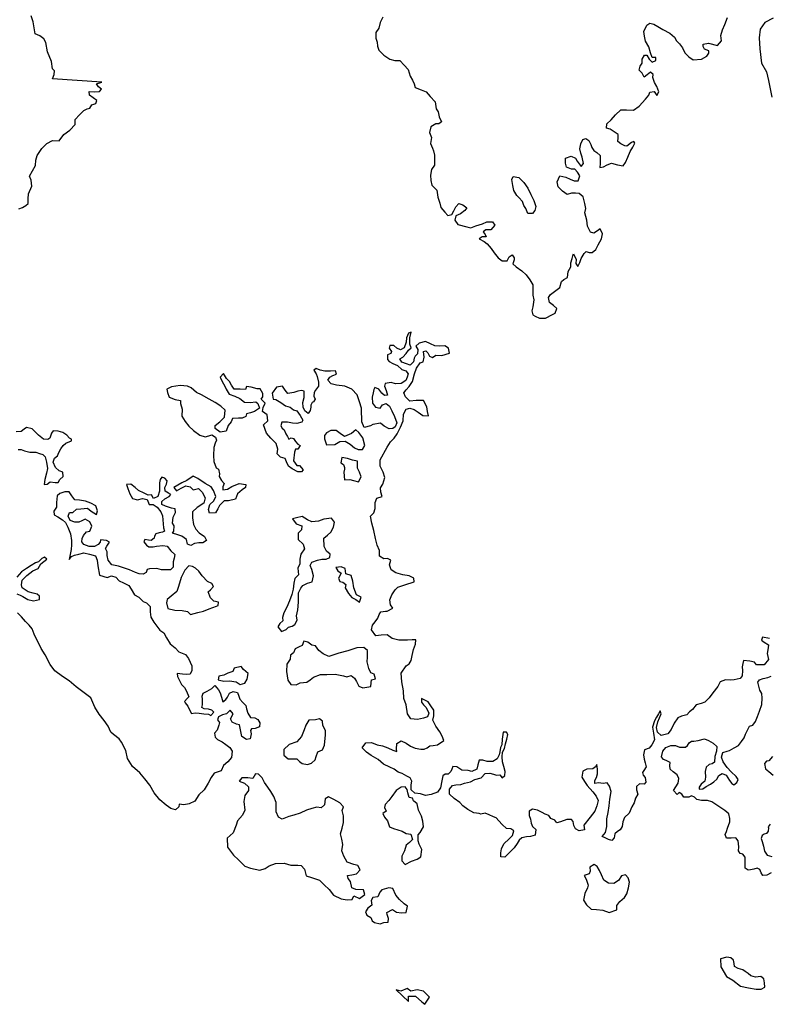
# Model space of a CAD drawing. Extents: x 167040 to 315899, y 721307 to 809380.
# Tile 3 of 20: x 195780 to 210718, y 763390 to 783008. Entities that reach past the tile are written whole.
import ezdxf

# ---------------------------------------------------------------- set-up
doc = ezdxf.new("R2010")
doc.units = 0
doc.layers.add('RPA', color=3, linetype='CONTINUOUS')

msp = doc.modelspace()

# ---------------------------------------------------------------- linework, layer by layer
at = {"layer": 'RPA', "color": 0}
for points in [[(195763, 779238), (195839, 779268), (195905, 779303), (195947, 779348), (195950, 779438), (195955, 779540), (196022, 779688), (196007, 779811), (195975, 779891), (196037, 779995), (196096, 780101), (196103, 780206), (196126, 780301), (196220, 780442), (196320, 780539), (196437, 780598), (196570, 780597), (196660, 780718), (196780, 780804), (196889, 780921), (196887, 781020), (196969, 781115), (197060, 781201), (197122, 781229), (197181, 781246), (197216, 781310), (197299, 781336), (197316, 781397), (197243, 781449), (197170, 781507), (197166, 781574), (197264, 781568), (197373, 781574), (197414, 781626), (197352, 781671), (197313, 781729), (197420, 781761), (196436, 781828), (196466, 781918), (196475, 781988), (196435, 782027), (196414, 782177), (196334, 782366), (196303, 782555), (196262, 782625), (196182, 782684), (196092, 782724), (196072, 782844), (196051, 782963), (196010, 783083)], [(203014, 783060), (202965, 782950), (202936, 782840), (202876, 782750), (202877, 782640), (202907, 782561), (202908, 782481), (202938, 782401), (203038, 782302), (203159, 782223), (203259, 782193), (203358, 782194), (203439, 782105), (203519, 782015), (203559, 781886), (203610, 781806), (203640, 781727), (203660, 781657), (203780, 781608), (203880, 781568), (203961, 781479), (204061, 781370), (204082, 781230), (204122, 781170), (204142, 781071), (204183, 780971), (204133, 780931), (204073, 780931), (203974, 780870), (203945, 780760), (203985, 780661), (203966, 780541), (204006, 780451), (204026, 780392), (204047, 780312), (204047, 780212), (204048, 780112), (203988, 780022), (203969, 779913), (203970, 779803), (203990, 779713), (204090, 779614), (204111, 779474), (204152, 779355), (204172, 779265), (204252, 779176), (204313, 779106), (204392, 779127), (204432, 779197), (204471, 779277), (204531, 779347), (204611, 779317), (204691, 779258), (204651, 779208), (204562, 779137), (204472, 779097), (204453, 779017), (204513, 778928), (204693, 778879), (204773, 778859), (204872, 778900), (205002, 778940), (205091, 778981), (205201, 778981), (205251, 778912), (205172, 778821), (205072, 778821), (205013, 778781), (205053, 778731), (205073, 778681), (204993, 778681), (204934, 778641), (205034, 778591), (205094, 778542), (205174, 778452), (205234, 778363), (205315, 778264), (205395, 778204), (205495, 778205), (205534, 778285), (205594, 778325), (205634, 778265), (205634, 778225), (205605, 778145), (205675, 778086), (205785, 778007), (205875, 777927), (205946, 777828), (206006, 777728), (206007, 777629), (206007, 777519), (206028, 777429), (206008, 777289), (205989, 777210), (206009, 777130), (206049, 777100), (206139, 777061), (206259, 777061), (206398, 777132), (206448, 777162), (206487, 777252), (206417, 777312), (206337, 777371), (206317, 777471), (206356, 777531), (206436, 777591), (206545, 777671), (206574, 777791), (206624, 777832), (206694, 777872), (206713, 777992), (206762, 778082), (206762, 778161), (206791, 778251), (206811, 778331), (206817, 778346), (206867, 778233), (206865, 778153), (206904, 778092), (206945, 778171), (206967, 778251), (207028, 778350), (207069, 778389), (207128, 778368), (207188, 778367), (207259, 778426), (207310, 778525), (207372, 778644), (207393, 778743), (207345, 778843), (207295, 778804), (207224, 778756), (207155, 778777), (207097, 778897), (207079, 779017), (207041, 779158), (207062, 779247), (207044, 779347), (207006, 779477), (206927, 779548), (206858, 779549), (206778, 779551), (206688, 779522), (206599, 779593), (206510, 779675), (206492, 779775), (206544, 779894), (206663, 779872), (206752, 779830), (206832, 779799), (206911, 779798), (206943, 779897), (206894, 779968), (206845, 780028), (206775, 780030), (206676, 780071), (206658, 780151), (206659, 780251), (206769, 780289), (206859, 780248), (206888, 780187), (206966, 780086), (207017, 780145), (206989, 780266), (206960, 780346), (206941, 780436), (206963, 780535), (207004, 780624), (207064, 780643), (207124, 780603), (207162, 780522), (207181, 780462), (207220, 780402), (207279, 780361), (207348, 780300), (207347, 780220), (207346, 780140), (207344, 780060), (207415, 780079), (207485, 780118), (207575, 780147), (207694, 780115), (207804, 780093), (207855, 780162), (207896, 780271), (207948, 780380), (207999, 780469), (208040, 780548), (208021, 780578), (207971, 780559), (207880, 780491), (207840, 780492), (207761, 780533), (207702, 780583), (207703, 780653), (207704, 780723), (207625, 780774), (207546, 780825), (207476, 780846), (207478, 780936), (207569, 781015), (207650, 781113), (207762, 781211), (207871, 781209), (208011, 781207), (208122, 781285), (208254, 781423), (208315, 781502), (208336, 781561), (208426, 781580), (208474, 781499), (208515, 781568), (208477, 781679), (208429, 781759), (208400, 781859), (208401, 781919), (208352, 781960), (208281, 781911), (208221, 781862), (208182, 781943), (208123, 782003), (208144, 782083), (208185, 782142), (208186, 782222), (208228, 782301), (208277, 782300), (208326, 782220), (208385, 782159), (208455, 782198), (208456, 782257), (208387, 782258), (208348, 782349), (208320, 782469), (208252, 782580), (208234, 782680), (208215, 782770), (208277, 782899), (208337, 782938), (208417, 782916), (208496, 782875), (208595, 782814), (208733, 782742), (208832, 782660), (208871, 782590), (208929, 782529), (208988, 782449), (209036, 782348), (209115, 782267), (209204, 782206), (209364, 782223), (209474, 782281), (209515, 782340), (209516, 782390), (209427, 782422), (209397, 782472), (209398, 782522), (209508, 782540), (209687, 782497), (209768, 782586), (209750, 782696), (209782, 782805), (209833, 782914), (209885, 783053)], [(210792, 783038), (210632, 782955), (210539, 782821), (210513, 782646), (210528, 782428), (210560, 782143), (210659, 781967), (210700, 781799), (210765, 781464)], [(210719, 770680), (210585, 770706), (210560, 770647), (210618, 770605), (210701, 770554), (210693, 770496), (210675, 770379), (210699, 770261), (210615, 770153), (210556, 770153), (210464, 770154), (210423, 770204), (210331, 770230), (210205, 770239), (210188, 770181), (210179, 770114), (210187, 770039), (210178, 769938), (210136, 769880), (210019, 769855), (209952, 769848), (209843, 769857), (209742, 769815), (209691, 769724), (209590, 769599), (209522, 769499), (209430, 769407), (209362, 769383), (209262, 769358), (209186, 769267), (209127, 769217), (209076, 769158), (208967, 769134), (208892, 769101), (208824, 768993), (208765, 768867), (208697, 768776), (208563, 768743), (208488, 768811), (208472, 768903), (208498, 769020), (208566, 769178), (208541, 769237), (208507, 769179), (208473, 769112), (208431, 769037), (208388, 768912), (208412, 768794), (208428, 768660), (208377, 768560), (208327, 768493), (208234, 768461), (208209, 768360), (208225, 768276), (208241, 768201), (208266, 768125), (208215, 768050), (208190, 768009), (208206, 767958), (208247, 767908), (208255, 767816), (208221, 767774), (208129, 767783), (208070, 767733), (208070, 767666), (208095, 767574), (208052, 767499), (208026, 767407), (207976, 767324), (207925, 767198), (207832, 767115), (207798, 767023), (207789, 766931), (207747, 766865), (207696, 766831), (207637, 766790), (207628, 766706), (207578, 766656), (207511, 766674), (207461, 766699), (207386, 766733), (207453, 766816), (207479, 766933), (207480, 767084), (207506, 767209), (207524, 767343), (207541, 767477), (207567, 767628), (207535, 767737), (207485, 767804), (207409, 767788), (207317, 767805), (207242, 767789), (207242, 767848), (207276, 767906), (207293, 767981), (207294, 768073), (207278, 768165), (207253, 768124), (207202, 768082), (207085, 768075), (207001, 768033), (206983, 767916), (207033, 767832), (207091, 767748), (207199, 767622), (207265, 767538), (207307, 767454), (207281, 767345), (207238, 767236), (207145, 767120), (207019, 766962), (207035, 766869), (206926, 766845), (206859, 766887), (206826, 766954), (206810, 767030), (206777, 767072), (206685, 767073), (206559, 767023), (206483, 767007), (206442, 767057), (206367, 767091), (206325, 767150), (206250, 767176), (206192, 767210), (206100, 767261), (205999, 767278), (205932, 767237), (205932, 767153), (205956, 767077), (205972, 767002), (205997, 766935), (206064, 766876), (206055, 766759), (205962, 766734), (205879, 766726), (205786, 766710), (205736, 766660), (205694, 766593), (205634, 766510), (205533, 766410), (205449, 766319), (205365, 766328), (205366, 766411), (205383, 766487), (205426, 766587), (205535, 766687), (205602, 766753), (205628, 766845), (205570, 766887), (205478, 766896), (205395, 766972), (205328, 767048), (205278, 767107), (205220, 767124), (205136, 767166), (205053, 767201), (204969, 767176), (204936, 767193), (204827, 767202), (204710, 767270), (204610, 767346), (204552, 767413), (204435, 767489), (204344, 767574), (204344, 767674), (204403, 767749), (204470, 767765), (204571, 767773), (204646, 767798), (204764, 767822), (204848, 767872), (204974, 767904), (205058, 767988), (205150, 767995), (205225, 767978), (205284, 767953), (205351, 767960), (205392, 767902), (205451, 767951), (205452, 768027), (205427, 768127), (205403, 768220), (205395, 768320), (205404, 768412), (205438, 768487), (205464, 768579), (205489, 768671), (205507, 768763), (205482, 768814), (205415, 768814), (205406, 768764), (205397, 768672), (205388, 768563), (205363, 768505), (205346, 768421), (205337, 768362), (205294, 768279), (205210, 768229), (205093, 768230), (205010, 768256), (204934, 768256), (204908, 768164), (204891, 768072), (204790, 768031), (204715, 768048), (204590, 768058), (204490, 768125), (204414, 768126), (204389, 768076), (204372, 768026), (204321, 767976), (204262, 767976), (204212, 767943), (204195, 767843), (204169, 767700), (204109, 767617), (203983, 767568), (203866, 767552), (203766, 767586), (203657, 767595), (203582, 767662), (203583, 767763), (203592, 767838), (203559, 767905), (203492, 767939), (203400, 767990), (203325, 768016), (203242, 768075), (203158, 768117), (203033, 768177), (202925, 768270), (202783, 768346), (202691, 768413), (202608, 768498), (202676, 768598), (202793, 768605), (202902, 768563), (203010, 768537), (203119, 768503), (203219, 768452), (203294, 768426), (203286, 768476), (203295, 768585), (203379, 768643), (203480, 768592), (203571, 768533), (203663, 768491), (203772, 768473), (203839, 768473), (203898, 768498), (203956, 768539), (204023, 768547), (204107, 768563), (204233, 768646), (204200, 768730), (204151, 768822), (204076, 768932), (204010, 769049), (204036, 769141), (204036, 769250), (203970, 769334), (203920, 769418), (203787, 769486), (203786, 769411), (203828, 769360), (203878, 769301), (203936, 769192), (203910, 769117), (203826, 769092), (203709, 769068), (203575, 769077), (203508, 769178), (203485, 769354), (203435, 769480), (203428, 769639), (203395, 769815), (203380, 769991), (203481, 770133), (203540, 770174), (203582, 770241), (203600, 770342), (203626, 770459), (203668, 770567), (203677, 770651), (203602, 770651), (203510, 770644), (203334, 770645), (203200, 770679), (203100, 770755), (202983, 770747), (202874, 770731), (202791, 770849), (202808, 770941), (202867, 771008), (202918, 771083), (202944, 771158), (202978, 771208), (203070, 771224), (203103, 771224), (203213, 771282), (203171, 771349), (203155, 771450), (203198, 771550), (203265, 771650), (203316, 771700), (203458, 771749), (203643, 771806), (203635, 771882), (203543, 771924), (203418, 771950), (203276, 771985), (203184, 772044), (203151, 772145), (203177, 772237), (203110, 772270), (203035, 772263), (202951, 772322), (202952, 772431), (202903, 772540), (202870, 772674), (202838, 772833), (202797, 772976), (202772, 773118), (202840, 773185), (202866, 773268), (202866, 773386), (202900, 773478), (203001, 773510), (202977, 773594), (202969, 773678), (203019, 773753), (203054, 773887), (203021, 773996), (202963, 774113), (202964, 774239), (203100, 774489), (203167, 774598), (203243, 774673), (203302, 774756), (203370, 774889), (203421, 775015), (203431, 775149), (203481, 775249), (203557, 775265), (203640, 775239), (203724, 775189), (203816, 775121), (203924, 775112), (203908, 775204), (203892, 775296), (203826, 775422), (203684, 775423), (203558, 775407), (203466, 775492), (203433, 775576), (203484, 775634), (203543, 775700), (203611, 775800), (203645, 775951), (203688, 776068), (203764, 776168), (203823, 776193), (203840, 776285), (203824, 776394), (203874, 776410), (203916, 776368), (203949, 776301), (204007, 776275), (204075, 776325), (204192, 776316), (204343, 776365), (204327, 776466), (204252, 776508), (204151, 776500), (204051, 776509), (203967, 776552), (203867, 776594), (203741, 776562), (203674, 776503), (203715, 776436), (203706, 776352), (203664, 776302), (203639, 776261), (203630, 776194), (203563, 776127), (203487, 776153), (203396, 776187), (203354, 776254), (203413, 776287), (203480, 776354), (203531, 776421), (203582, 776470), (203557, 776546), (203558, 776672), (203584, 776780), (203525, 776764), (203491, 776672), (203482, 776580), (203439, 776471), (203372, 776430), (203297, 776464), (203239, 776515), (203155, 776515), (203146, 776465), (203188, 776398), (203179, 776356), (203112, 776331), (203111, 776239), (203144, 776197), (203219, 776155), (203311, 776121), (203395, 776036), (203478, 776011), (203520, 775952), (203502, 775885), (203477, 775818), (203384, 775760), (203267, 775752), (203184, 775778), (203066, 775762), (203049, 775704), (203082, 775620), (203107, 775527), (203048, 775520), (202998, 775570), (202940, 775646), (202856, 775680), (202839, 775638), (202822, 775571), (202805, 775488), (202812, 775370), (202870, 775286), (202962, 775269), (203013, 775336), (203080, 775360), (203147, 775310), (203197, 775217), (203246, 775100), (203295, 774974), (203261, 774899), (203219, 774865), (203144, 774857), (203044, 774908), (202969, 774967), (202818, 774943), (202768, 774919), (202642, 774886), (202601, 774995), (202601, 775087), (202593, 775162), (202594, 775271), (202553, 775397), (202504, 775531), (202396, 775649), (202262, 775709), (202095, 775727), (201986, 775753), (201920, 775828), (201962, 775887), (202021, 775920), (202096, 775944), (202071, 776012), (201971, 776004), (201862, 776005), (201770, 776022), (201687, 776056), (201645, 776023), (201686, 775955), (201711, 775897), (201735, 775788), (201735, 775704), (201675, 775629), (201650, 775579), (201641, 775504), (201666, 775445), (201632, 775395), (201607, 775378), (201581, 775328), (201581, 775286), (201572, 775219), (201530, 775161), (201463, 775212), (201430, 775287), (201423, 775379), (201448, 775480), (201449, 775605), (201399, 775622), (201324, 775606), (201240, 775582), (201122, 775557), (201073, 775625), (201015, 775709), (200897, 775684), (200813, 775568), (200829, 775450), (200887, 775442), (200987, 775382), (201079, 775315), (201171, 775289), (201237, 775238), (201304, 775213), (201371, 775120), (201420, 775028), (201403, 774986), (201303, 774962), (201219, 774971), (201119, 774988), (201001, 774989), (200984, 774914), (201009, 774871), (201051, 774838), (201084, 774754), (201117, 774703), (201142, 774653), (201192, 774678), (201234, 774661), (201275, 774602), (201325, 774551), (201367, 774526), (201324, 774451), (201274, 774451), (201257, 774393), (201239, 774217), (201306, 774124), (201356, 774124), (201431, 774040), (201397, 773998), (201321, 773999), (201213, 774058), (201138, 774109), (201097, 774201), (201072, 774268), (200980, 774294), (200914, 774361), (200923, 774453), (200890, 774562), (200782, 774672), (200699, 774773), (200641, 774933), (200725, 775016), (200709, 775133), (200618, 775201), (200635, 775284), (200669, 775368), (200594, 775444), (200628, 775494), (200628, 775561), (200570, 775653), (200512, 775653), (200395, 775688), (200303, 775697), (200277, 775638), (200177, 775647), (200051, 775648), (200002, 775724), (199960, 775799), (199902, 775858), (199844, 775959), (199777, 775884), (199818, 775800), (199867, 775708), (199892, 775649), (199958, 775548), (200067, 775506), (200167, 775463), (200259, 775387), (200376, 775378), (200485, 775394), (200527, 775360), (200559, 775268), (200459, 775202), (200383, 775177), (200299, 775152), (200290, 775102), (200215, 775069), (200140, 775070), (200022, 775062), (199997, 774995), (199938, 774920), (199895, 774812), (199778, 774787), (199678, 774863), (199678, 774922), (199771, 774997), (199863, 775088), (199873, 775231), (199789, 775307), (199673, 775383), (199556, 775450), (199406, 775535), (199306, 775578), (199197, 775670), (199122, 775704), (198980, 775722), (198804, 775690), (198712, 775649), (198728, 775581), (198761, 775489), (198878, 775438), (198986, 775421), (198986, 775362), (199019, 775245), (199009, 775111), (199076, 775001), (199151, 774909), (199242, 774824), (199367, 774732), (199476, 774697), (199551, 774714), (199610, 774738), (199685, 774688), (199701, 774629), (199676, 774570), (199650, 774487), (199641, 774328), (199648, 774202), (199698, 774076), (199739, 774051), (199764, 773959), (199755, 773908), (199805, 773824), (199855, 773765), (199829, 773699), (199829, 773640), (199921, 773656), (200005, 773706), (200156, 773764), (200290, 773746), (200281, 773687), (200214, 773638), (200121, 773563), (200079, 773454), (199944, 773422), (199852, 773422), (199760, 773331), (199726, 773264), (199683, 773181), (199566, 773173), (199541, 773248), (199567, 773349), (199651, 773424), (199686, 773507), (199644, 773625), (199595, 773700), (199478, 773768), (199328, 773869), (199236, 773912), (199110, 773829), (199009, 773779), (198849, 773688), (198908, 773621), (199000, 773671), (199092, 773720), (199176, 773703), (199234, 773644), (199343, 773668), (199418, 773593), (199476, 773483), (199450, 773375), (199316, 773292), (199223, 773200), (199222, 773083), (199246, 772949), (199288, 772857), (199354, 772781), (199463, 772713), (199504, 772629), (199428, 772588), (199353, 772588), (199261, 772572), (199193, 772531), (199127, 772556), (199102, 772649), (199010, 772716), (198935, 772742), (198827, 772776), (198852, 772818), (198861, 772926), (198828, 772977), (198837, 773094), (198888, 773186), (198880, 773261), (198805, 773278), (198688, 773313), (198613, 773347), (198613, 773405), (198672, 773463), (198756, 773505), (198790, 773546), (198748, 773572), (198681, 773614), (198674, 773690), (198708, 773756), (198716, 773823), (198675, 773874), (198616, 773891), (198583, 773849), (198565, 773782), (198565, 773707), (198564, 773615), (198530, 773506), (198446, 773465), (198405, 773541), (198338, 773533), (198263, 773575), (198146, 773626), (198079, 773685), (197996, 773753), (197912, 773745), (197937, 773669), (197978, 773560), (198027, 773468), (198128, 773442), (198228, 773466), (198320, 773449), (198362, 773348), (198437, 773348), (198520, 773297), (198595, 773204), (198628, 773120), (198643, 772886), (198668, 772819), (198626, 772794), (198559, 772786), (198492, 772761), (198466, 772720), (198458, 772678), (198399, 772628), (198349, 772637), (198273, 772654), (198256, 772604), (198306, 772537), (198356, 772503), (198440, 772502), (198507, 772518), (198633, 772534), (198716, 772517), (198791, 772424), (198874, 772349), (198857, 772282), (198840, 772206), (198839, 772098), (198788, 772048), (198688, 772048), (198604, 772049), (198512, 772075), (198370, 772067), (198320, 772051), (198302, 771992), (198244, 771959), (198160, 771968), (198085, 771994), (197968, 772045), (197851, 772087), (197751, 772122), (197617, 772148), (197542, 772240), (197526, 772332), (197526, 772408), (197493, 772475), (197519, 772517), (197570, 772600), (197511, 772634), (197394, 772643), (197385, 772601), (197343, 772551), (197268, 772510), (197167, 772511), (197059, 772553), (197017, 772604), (197026, 772671), (197051, 772729), (197110, 772804), (197178, 772820), (197220, 772920), (197179, 773004), (197087, 773055), (197020, 773022), (196961, 772998), (196877, 772998), (196785, 773032), (196744, 773116), (196770, 773191), (196837, 773191), (196912, 773257), (196996, 773265), (197130, 773273), (197205, 773214), (197314, 773146), (197331, 773221), (197298, 773322), (197198, 773373), (197089, 773415), (196972, 773433), (196880, 773442), (196822, 773518), (196764, 773602), (196680, 773602), (196580, 773569), (196529, 773519), (196511, 773386), (196511, 773294), (196460, 773218), (196468, 773143), (196543, 773101), (196635, 773042), (196693, 772991), (196743, 772898), (196792, 772764), (196816, 772630), (196816, 772546), (196807, 772454), (196764, 772254), (196814, 772312), (196873, 772337), (196957, 772361), (197057, 772386), (197174, 772360), (197291, 772326), (197324, 772242), (197340, 772124), (197373, 771940), (197523, 771897), (197607, 771930), (197699, 771904), (197765, 771828), (197849, 771786), (197957, 771735), (197999, 771659), (198065, 771550), (198157, 771499), (198240, 771415), (198307, 771389), (198382, 771314), (198381, 771213), (198397, 771104), (198455, 771003), (198571, 770843), (198655, 770793), (198704, 770692), (198779, 770574), (198879, 770490), (198953, 770414), (199087, 770363), (199145, 770279), (199211, 770136), (199211, 770044), (199177, 769969), (199110, 769961), (199026, 769970), (198917, 769979), (198925, 769920), (198966, 769845), (199008, 769761), (199066, 769702), (199107, 769626), (199148, 769517), (199115, 769484), (199064, 769425), (199081, 769400), (199131, 769333), (199164, 769257), (199205, 769182), (199280, 769198), (199356, 769189), (199448, 769180), (199540, 769171), (199590, 769145), (199649, 769212), (199607, 769254), (199540, 769271), (199457, 769280), (199407, 769306), (199424, 769356), (199425, 769473), (199417, 769532), (199434, 769590), (199518, 769632), (199610, 769681), (199669, 769739), (199711, 769697), (199744, 769655), (199777, 769596), (199802, 769512), (199826, 769420), (199885, 769462), (199919, 769512), (199961, 769587), (200037, 769620), (200120, 769602), (200145, 769527), (200170, 769468), (200228, 769401), (200286, 769342), (200302, 769275), (200327, 769191), (200377, 769107), (200469, 769098), (200527, 769064), (200568, 768997), (200560, 768921), (200476, 768888), (200400, 768881), (200383, 768847), (200391, 768780), (200374, 768680), (200298, 768664), (200207, 768723), (200182, 768857), (200158, 768958), (200099, 768975), (200016, 769009), (199983, 769076), (200034, 769176), (199976, 769252), (199900, 769177), (199824, 769161), (199740, 769119), (199723, 769061), (199765, 769002), (199748, 768952), (199713, 768852), (199663, 768793), (199679, 768710), (199721, 768667), (199812, 768617), (199887, 768566), (199971, 768507), (200012, 768431), (200003, 768305), (199927, 768222), (199843, 768147), (199792, 768039), (199658, 767998), (199598, 767906), (199539, 767798), (199454, 767664), (199353, 767565), (199269, 767440), (199160, 767382), (199051, 767366), (198959, 767375), (198950, 767324), (198883, 767266), (198791, 767292), (198699, 767360), (198574, 767461), (198458, 767604), (198375, 767755), (198275, 767881), (198176, 767999), (198026, 768126), (197926, 768286), (197894, 768445), (197811, 768613), (197761, 768680), (197653, 768765), (197595, 768815), (197545, 768933), (197462, 769042), (197363, 769169), (197280, 769311), (197198, 769496), (197039, 769614), (196906, 769716), (196764, 769834), (196631, 769919), (196481, 770037), (196390, 770163), (196291, 770356), (196208, 770482), (196067, 770768), (196026, 770869), (195968, 770944), (195893, 771020), (195818, 771113), (195735, 771189)], [(195748, 774446), (195807, 774445), (195874, 774420), (195982, 774394), (196099, 774393), (196175, 774367), (196241, 774342), (196291, 774300), (196316, 774191), (196332, 774065), (196314, 773973), (196280, 773848), (196271, 773747), (196330, 773755), (196389, 773797), (196489, 773788), (196548, 773787), (196581, 773846), (196649, 773904), (196641, 773996), (196566, 774022), (196491, 774089), (196450, 774190), (196475, 774273), (196534, 774315), (196560, 774382), (196602, 774457), (196645, 774523), (196703, 774573), (196813, 774614), (196813, 774648), (196771, 774673), (196721, 774732), (196638, 774783), (196546, 774809), (196446, 774818), (196412, 774768), (196378, 774668), (196344, 774643), (196252, 774652), (196152, 774728), (196094, 774787), (196027, 774854), (195918, 774880), (195868, 774847), (195809, 774805), (195709, 774798)], [(195721, 771566), (195788, 771540), (195846, 771514), (195946, 771455), (196055, 771429), (196172, 771454), (196173, 771521), (196131, 771563), (196047, 771580), (195947, 771606), (195830, 771690), (195814, 771749), (195831, 771841), (195924, 771933), (196042, 772024), (196151, 772073), (196202, 772165), (196320, 772257), (196278, 772299), (196219, 772274), (196152, 772207), (196093, 772183), (196009, 772133), (195917, 772075), (195816, 772009), (195723, 771900)], [(210755, 766008), (210671, 765966), (210587, 765958), (210554, 766009), (210530, 766076), (210479, 766101), (210412, 766085), (210345, 766069), (210295, 766061), (210237, 766103), (210238, 766229), (210238, 766321), (210188, 766380), (210138, 766397), (210105, 766447), (210114, 766531), (210098, 766648), (210048, 766707), (209956, 766699), (209864, 766700), (209839, 766775), (209865, 766834), (209882, 766901), (209933, 767026), (209933, 767093), (209909, 767185), (209834, 767253), (209709, 767329), (209576, 767422), (209484, 767448), (209366, 767448), (209274, 767474), (209225, 767516), (209166, 767542), (209116, 767517), (209015, 767518), (208974, 767577), (208924, 767610), (208882, 767569), (208807, 767653), (208857, 767720), (208900, 767795), (208917, 767887), (208884, 767962), (208801, 768022), (208743, 768072), (208735, 768148), (208743, 768206), (208660, 768248), (208610, 768266), (208568, 768324), (208594, 768433), (208653, 768508), (208754, 768549), (208846, 768549), (208930, 768515), (209047, 768514), (209089, 768547), (209123, 768597), (209165, 768630), (209215, 768630), (209299, 768646), (209425, 768679), (209508, 768645), (209600, 768594), (209675, 768526), (209666, 768434), (209632, 768326), (209623, 768217), (209581, 768184), (209522, 768167), (209463, 768118), (209437, 768026), (209445, 767917), (209436, 767833), (209360, 767775), (209318, 767717), (209318, 767675), (209393, 767683), (209460, 767732), (209544, 767774), (209612, 767824), (209671, 767873), (209713, 767949), (209780, 767990), (209855, 767956), (209922, 767847), (209971, 767788), (210013, 767762), (210072, 767812), (210098, 767871), (210056, 767930), (209956, 768022), (209881, 768106), (209799, 768224), (209766, 768317), (209791, 768409), (209875, 768433), (209926, 768449), (210018, 768499), (210102, 768549), (210161, 768624), (210220, 768699), (210246, 768774), (210288, 768866), (210322, 768932), (210389, 768949), (210440, 769024), (210483, 769124), (210525, 769233), (210568, 769366), (210577, 769492), (210569, 769584), (210528, 769651), (210487, 769811), (210521, 769852), (210596, 769885), (210689, 769901), (210756, 769926)], [(210779, 768327), (210711, 768243), (210661, 768235), (210619, 768185), (210643, 768085), (210710, 768026), (210793, 767958)], [(210736, 766979), (210694, 766929), (210702, 766904), (210694, 766837), (210660, 766795), (210618, 766779), (210576, 766754), (210559, 766695), (210575, 766637), (210600, 766544), (210624, 766444), (210674, 766360), (210766, 766334)]]:
    msp.add_lwpolyline(points, dxfattribs=at)
for points in [[(205727, 779463), (205687, 779503), (205627, 779602), (205606, 779702), (205586, 779821), (205615, 779881), (205725, 779862), (205826, 779763), (205906, 779653), (205967, 779524), (206027, 779405), (206068, 779285), (206048, 779205), (205998, 779145), (205909, 779145), (205868, 779244), (205828, 779304), (205798, 779384)], [(201853, 774657), (201894, 774539), (202062, 774546), (202163, 774604), (202263, 774612), (202363, 774553), (202455, 774477), (202522, 774443), (202614, 774442), (202656, 774526), (202615, 774677), (202541, 774786), (202482, 774837), (202390, 774762), (202255, 774704), (202164, 774763), (202089, 774823), (201980, 774823), (201896, 774774), (201854, 774724)], [(202251, 774051), (202242, 773993), (202250, 773842), (202359, 773849), (202434, 773824), (202534, 773798), (202585, 773898), (202552, 773991), (202511, 774075), (202512, 774209), (202411, 774234), (202311, 774268), (202202, 774286), (202177, 774177), (202235, 774143), (202251, 774085)], [(201103, 771304), (201043, 771187), (201018, 771095), (201026, 771028), (200967, 770978), (200924, 770912), (200999, 770819), (201091, 770860), (201134, 770902), (201209, 770927), (201260, 770960), (201310, 771043), (201294, 771127), (201320, 771252), (201338, 771403), (201338, 771478), (201339, 771587), (201382, 771679), (201424, 771737), (201516, 771779), (201608, 771811), (201634, 771929), (201602, 772054), (201569, 772130), (201603, 772197), (201712, 772238), (201804, 772262), (201888, 772262), (201963, 772295), (201964, 772362), (201897, 772421), (201848, 772513), (201840, 772681), (201916, 772739), (201983, 772797), (202034, 772897), (202052, 772997), (201994, 773073), (201843, 773057), (201734, 773016), (201600, 773000), (201516, 773043), (201408, 773111), (201299, 773086), (201215, 773062), (201289, 772961), (201406, 772926), (201398, 772843), (201330, 772776), (201329, 772651), (201429, 772558), (201454, 772466), (201386, 772357), (201360, 772257), (201360, 772165), (201326, 772081), (201333, 771947), (201266, 771872), (201240, 771780), (201231, 771663), (201205, 771555), (201154, 771429)], [(199705, 771322), (199738, 771338), (199739, 771405), (199647, 771422), (199580, 771490), (199539, 771607), (199581, 771649), (199640, 771716), (199607, 771774), (199524, 771817), (199416, 771926), (199349, 772019), (199283, 772078), (199224, 772112), (199149, 772129), (199073, 772037), (198997, 771896), (198945, 771712), (198911, 771612), (198802, 771520), (198717, 771454), (198709, 771387), (198733, 771278), (198875, 771243), (199017, 771234), (199126, 771217), (199184, 771158), (199327, 771199), (199444, 771223), (199554, 771272)], [(202278, 771757), (202269, 771690), (202335, 771572), (202402, 771496), (202477, 771454), (202552, 771403), (202586, 771504), (202494, 771546), (202437, 771689), (202421, 771823), (202388, 771932), (202279, 771966), (202263, 772075), (202188, 772109), (202079, 772093), (202121, 772026), (202187, 771983), (202136, 771883), (202161, 771816), (202220, 771799)], [(202775, 769719), (202784, 769794), (202793, 769853), (202868, 769877), (202844, 769970), (202777, 769995), (202736, 770079), (202703, 770213), (202712, 770305), (202713, 770439), (202638, 770499), (202496, 770491), (202319, 770434), (202143, 770385), (201942, 770319), (201825, 770370), (201742, 770437), (201675, 770530), (201600, 770547), (201525, 770606), (201442, 770624), (201408, 770540), (201349, 770515), (201273, 770474), (201239, 770391), (201180, 770349), (201171, 770265), (201104, 770165), (201094, 770023), (201127, 769847), (201185, 769763), (201293, 769754), (201369, 769795), (201503, 769811), (201570, 769852), (201638, 769911), (201772, 769960), (201898, 769959), (202065, 769966), (202232, 769932), (202299, 769915), (202383, 769939), (202450, 769889), (202491, 769821), (202541, 769729), (202616, 769695)], [(199762, 769848), (199846, 769830), (199963, 769838), (200097, 769812), (200172, 769761), (200264, 769786), (200315, 769869), (200332, 769978), (200241, 770062), (200191, 770121), (200057, 770089), (200031, 770022), (199930, 769989), (199846, 769948), (199746, 769931), (199737, 769856)], [(201873, 768762), (201874, 768846), (201824, 768947), (201816, 769030), (201758, 769081), (201674, 769056), (201540, 769049), (201481, 768949), (201447, 768857), (201396, 768723), (201303, 768623), (201152, 768566), (201042, 768466), (201041, 768357), (201133, 768281), (201225, 768281), (201301, 768280), (201359, 768230), (201409, 768187), (201517, 768170), (201593, 768195), (201669, 768261), (201686, 768328), (201720, 768420), (201812, 768461), (201855, 768553)], [(200120, 767049), (200095, 766957), (200035, 766807), (199917, 766698), (199924, 766523), (200040, 766363), (200140, 766270), (200265, 766144), (200382, 766101), (200566, 766066), (200675, 766099), (200751, 766149), (200877, 766198), (201052, 766205), (201186, 766163), (201320, 766162), (201387, 766153), (201454, 766086), (201486, 765951), (201595, 765917), (201754, 765866), (201845, 765773), (201945, 765680), (202036, 765563), (202186, 765495), (202304, 765469), (202404, 765476), (202438, 765552), (202555, 765501), (202656, 765575), (202631, 765668), (202481, 765677), (202397, 765711), (202373, 765837), (202323, 765896), (202315, 765954), (202399, 765970), (202491, 765987), (202567, 766070), (202517, 766154), (202442, 766179), (202308, 766222), (202242, 766340), (202201, 766449), (202219, 766574), (202203, 766683), (202170, 766784), (202204, 766901), (202230, 767010), (202231, 767144), (202206, 767253), (202232, 767328), (202157, 767404), (202040, 767472), (201932, 767522), (201865, 767481), (201855, 767364), (201788, 767306), (201704, 767315), (201604, 767290), (201495, 767257), (201369, 767200), (201243, 767159), (201142, 767134), (201008, 767076), (200941, 767119), (200892, 767228), (200892, 767337), (200893, 767412), (200843, 767530), (200786, 767631), (200727, 767715), (200661, 767807), (200611, 767900), (200537, 767975), (200478, 767984), (200427, 767892), (200327, 767901), (200210, 767902), (200151, 767836), (200259, 767793), (200342, 767726), (200342, 767650), (200266, 767550), (200248, 767433), (200264, 767257), (200221, 767157)], [(203609, 766674), (203550, 766616), (203483, 766558), (203449, 766449), (203398, 766341), (203397, 766249), (203464, 766173), (203590, 766239), (203699, 766280), (203774, 766330), (203792, 766472), (203743, 766581), (203718, 766648), (203719, 766766), (203761, 766816), (203829, 766924), (203813, 767041), (203788, 767142), (203730, 767259), (203698, 767385), (203631, 767444), (203606, 767495), (203539, 767512), (203515, 767604), (203499, 767671), (203465, 767722), (203382, 767714), (203281, 767648), (203196, 767531), (203137, 767448), (203061, 767373), (203052, 767314), (203085, 767239), (203018, 767189), (203051, 767122), (203109, 767046), (203150, 766928), (203226, 766894), (203317, 766869), (203401, 766843), (203484, 766792), (203576, 766783)], [(207678, 765274), (207678, 765358), (207737, 765441), (207830, 765516), (207881, 765591), (207915, 765708), (207932, 765825), (207908, 765909), (207850, 765968), (207774, 765952), (207715, 765860), (207622, 765794), (207514, 765803), (207422, 765862), (207372, 765971), (207331, 766055), (207290, 766139), (207231, 766173), (207139, 766123), (207147, 766040), (207130, 765990), (207029, 765957), (207070, 765881), (207111, 765764), (207094, 765713), (207043, 765597), (207017, 765463), (207075, 765370), (207167, 765286), (207276, 765277), (207401, 765268), (207526, 765217)], [(203207, 765279), (203290, 765228), (203390, 765210), (203482, 765218), (203508, 765344), (203442, 765394), (203350, 765479), (203275, 765563), (203218, 765697), (203134, 765714), (203000, 765673), (202958, 765623), (202915, 765532), (202815, 765516), (202781, 765457), (202797, 765365), (202721, 765307), (202670, 765232), (202695, 765165), (202778, 765122), (202803, 765055), (202853, 765021), (202962, 764996), (203037, 765020), (203121, 765028), (203130, 765103), (203105, 765179), (203097, 765221)], [(210023, 764145), (210015, 764204), (210007, 764271), (209949, 764313), (209873, 764330), (209748, 764298), (209755, 764139), (209862, 763945), (209988, 763869), (210146, 763751), (210305, 763716), (210455, 763690), (210556, 763690), (210631, 763731), (210624, 763815), (210607, 763899), (210549, 763941), (210440, 763933), (210348, 763959), (210298, 764001), (210240, 764043), (210190, 764077), (210098, 764103)], [(203526, 763443), (203526, 763551), (203669, 763550), (203794, 763441), (203852, 763390), (203945, 763532), (203828, 763650), (203703, 763676), (203577, 763652), (203502, 763702), (203376, 763653), (203284, 763679)]]:
    msp.add_lwpolyline(points, close=True, dxfattribs=at)

doc.saveas('drawing.dxf')
